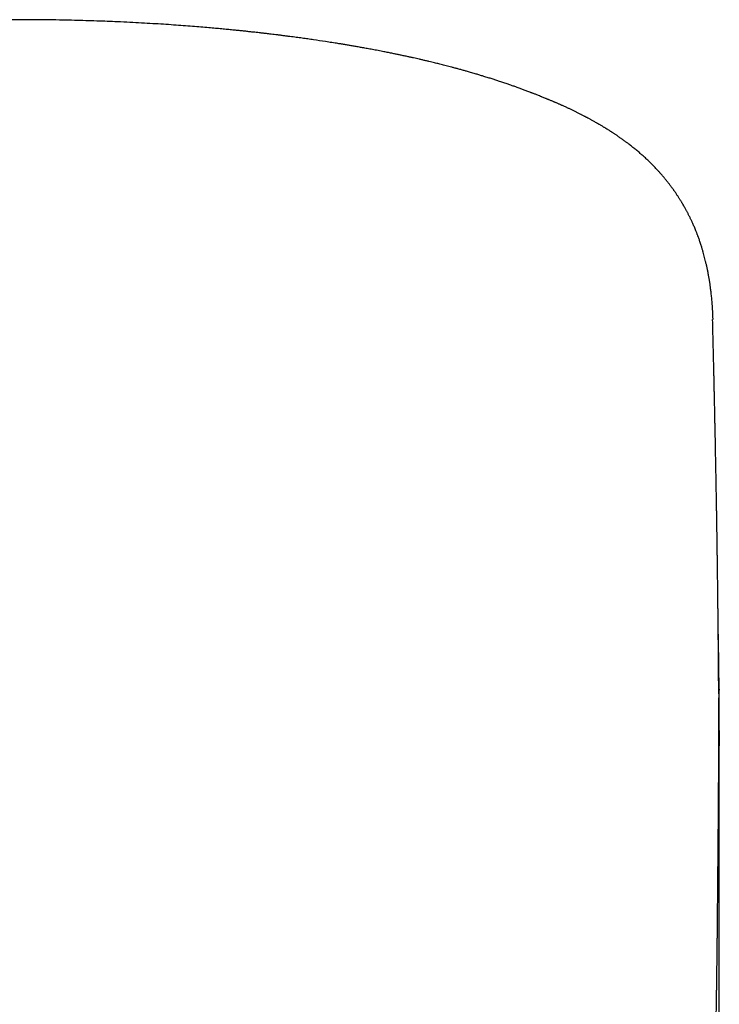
# Model space of a CAD drawing. Header units: millimetres. Extents: x 8 to 763, y 12 to 560.
# Tile 22 of 24: x 395 to 410, y 539 to 560. Entities that reach past the tile are written whole.
import ezdxf

# ---------------------------------------------------------------- set-up
doc = ezdxf.new("R2010")
doc.units = ezdxf.units.MM

msp = doc.modelspace()

# ---------------------------------------------------------------- linework, layer by layer
at = {"color": 7, "linetype": 'Continuous', "lineweight": 30}
msp.add_line((410.206, 545.853), (410.206, 545.829), dxfattribs=at)
for points, knots in [([(406.361, 558.727), (406.356, 558.73), (406.336, 558.738), (406.302, 558.751), (406.263, 558.767), (406.228, 558.781), (406.198, 558.793), (406.173, 558.803), (406.153, 558.81), (406.136, 558.817), (406.121, 558.823), (406.098, 558.832), (406.067, 558.844), (406.028, 558.859), (405.988, 558.874), (405.95, 558.888), (405.913, 558.902), (405.875, 558.916), (405.833, 558.931), (405.789, 558.947), (405.748, 558.961), (405.71, 558.975), (405.673, 558.988), (405.635, 559.001), (405.579, 559.02), (405.504, 559.046), (405.415, 559.075), (405.331, 559.103), (405.247, 559.129), (405.158, 559.157), (405.082, 559.181), (405.021, 559.199), (404.981, 559.211), (404.942, 559.223), (404.9, 559.235), (404.852, 559.249), (404.802, 559.264), (404.756, 559.277), (404.716, 559.288), (404.68, 559.298), (404.644, 559.308), (404.606, 559.319), (404.566, 559.33), (404.516, 559.344), (404.458, 559.359), (404.393, 559.377), (404.33, 559.393), (404.272, 559.408), (404.215, 559.423), (404.163, 559.436), (404.113, 559.449), (404.064, 559.461), (404.013, 559.473), (403.957, 559.487), (403.895, 559.502), (403.827, 559.518), (403.758, 559.534), (403.69, 559.55), (403.626, 559.564), (403.562, 559.579), (403.494, 559.594), (403.433, 559.607), (403.38, 559.619), (403.338, 559.628), (403.297, 559.636), (403.262, 559.644), (403.231, 559.65), (403.201, 559.656), (403.168, 559.663), (403.129, 559.671), (403.07, 559.683), (402.988, 559.7), (402.879, 559.721), (402.761, 559.744), (402.642, 559.766), (402.533, 559.787), (402.432, 559.805), (402.339, 559.821), (402.251, 559.836), (402.18, 559.848), (402.125, 559.858), (402.087, 559.864), (402.053, 559.87), (402.023, 559.875), (401.993, 559.88), (401.956, 559.886), (401.909, 559.893), (401.851, 559.903), (401.786, 559.913), (401.718, 559.923), (401.585, 559.944), (401.434, 559.966), (401.264, 559.991), (401.139, 560.008), (401.009, 560.026), (400.896, 560.041), (400.8, 560.053), (400.724, 560.063), (400.647, 560.073), (400.572, 560.082), (400.502, 560.09), (400.441, 560.098), (400.389, 560.104), (400.346, 560.109), (400.313, 560.113), (400.285, 560.116), (400.26, 560.119), (400.223, 560.123), (400.172, 560.129), (400.103, 560.136), (400.024, 560.145), (399.936, 560.155), (399.841, 560.165), (399.739, 560.175), (399.63, 560.186), (399.513, 560.197), (399.388, 560.209), (399.254, 560.222), (399.104, 560.235), (398.936, 560.249), (398.75, 560.264), (398.551, 560.279), (398.341, 560.295), (398.119, 560.31), (397.887, 560.324), (397.644, 560.338), (397.389, 560.351), (397.141, 560.363), (396.901, 560.373), (396.67, 560.382), (396.432, 560.389), (396.189, 560.396), (395.919, 560.402), (395.628, 560.406), (395.319, 560.41), (395.021, 560.411), (394.733, 560.41), (394.455, 560.407), (394.185, 560.404), (393.923, 560.398), (393.671, 560.392), (393.427, 560.385), (393.193, 560.377), (392.967, 560.368), (392.735, 560.357), (392.499, 560.346), (392.259, 560.333), (392.03, 560.319), (391.812, 560.305), (391.599, 560.29), (391.356, 560.273), (391.081, 560.251), (390.772, 560.224), (390.519, 560.201), (390.322, 560.181), (390.183, 560.167), (390.065, 560.155), (389.971, 560.145), (389.905, 560.137), (389.848, 560.131), (389.805, 560.126), (389.773, 560.123), (389.752, 560.12), (389.734, 560.118), (389.72, 560.117), (389.707, 560.115), (389.692, 560.113), (389.67, 560.111), (389.633, 560.106), (389.581, 560.1), (389.514, 560.092), (389.44, 560.083), (389.361, 560.074), (389.277, 560.063), (389.191, 560.052), (389.1, 560.04), (389.009, 560.028), (388.919, 560.016), (388.831, 560.004), (388.745, 559.992), (388.639, 559.977), (388.515, 559.959), (388.374, 559.938), (388.242, 559.917), (388.143, 559.902), (388.076, 559.891), (388.037, 559.885), (388.004, 559.879), (387.979, 559.875), (387.96, 559.872), (387.942, 559.869), (387.919, 559.865), (387.888, 559.86), (387.849, 559.853), (387.802, 559.845), (387.747, 559.836), (387.686, 559.825), (387.622, 559.814), (387.555, 559.802), (387.486, 559.79), (387.416, 559.777), (387.351, 559.765), (387.29, 559.754), (387.234, 559.743), (387.182, 559.733), (387.131, 559.723), (387.083, 559.714), (387.035, 559.704), (386.987, 559.695), (386.935, 559.684), (386.886, 559.674), (386.842, 559.665), (386.806, 559.658), (386.776, 559.652), (386.753, 559.647), (386.732, 559.642), (386.706, 559.637), (386.671, 559.629), (386.628, 559.62), (386.548, 559.603), (386.466, 559.585), (386.386, 559.567), (386.341, 559.557), (386.302, 559.548), (386.267, 559.54), (386.232, 559.532), (386.196, 559.523), (386.159, 559.514), (386.118, 559.505), (386.073, 559.494), (386.022, 559.482), (385.965, 559.468), (385.904, 559.453), (385.842, 559.437), (385.783, 559.422), (385.728, 559.408), (385.677, 559.395), (385.629, 559.382), (385.582, 559.37), (385.536, 559.358), (385.49, 559.345), (385.446, 559.333), (385.399, 559.32), (385.352, 559.307), (385.303, 559.293), (385.255, 559.28), (385.21, 559.267), (385.167, 559.255), (385.125, 559.242), (385.077, 559.228), (385.026, 559.213), (384.974, 559.197), (384.923, 559.182), (384.881, 559.169), (384.845, 559.158), (384.81, 559.147), (384.769, 559.134), (384.723, 559.12), (384.675, 559.104), (384.628, 559.089), (384.586, 559.075), (384.55, 559.063), (384.519, 559.053), (384.49, 559.043), (384.462, 559.034), (384.423, 559.021), (384.375, 559.004), (384.326, 558.987), (384.287, 558.974), (384.258, 558.963), (384.229, 558.953), (384.201, 558.943), (384.172, 558.933), (384.141, 558.921), (384.107, 558.909), (384.069, 558.895), (384.03, 558.88), (383.992, 558.866), (383.963, 558.855), (383.941, 558.847), (383.924, 558.84), (383.909, 558.835), (383.894, 558.829), (383.874, 558.821), (383.848, 558.811), (383.814, 558.798), (383.774, 558.782), (383.727, 558.763), (383.682, 558.745), (383.652, 558.733), (383.64, 558.728)], [0, 0, 0, 0, 0.001098, 0.00418, 0.006892, 0.009238, 0.011217, 0.012818, 0.01406, 0.014969, 0.015865, 0.016841, 0.018988, 0.021377, 0.023672, 0.025883, 0.027962, 0.030125, 0.032554, 0.035161, 0.037566, 0.039689, 0.041659, 0.043769, 0.046032, 0.051245, 0.056308, 0.060694, 0.06523, 0.069995, 0.075148, 0.077523, 0.079637, 0.081583, 0.083797, 0.086329, 0.089098, 0.091612, 0.093624, 0.095374, 0.097174, 0.099128, 0.101221, 0.103401, 0.106827, 0.110182, 0.113234, 0.116348, 0.118998, 0.121742, 0.124225, 0.126411, 0.128969, 0.131727, 0.13475, 0.138088, 0.141612, 0.144863, 0.147802, 0.150827, 0.154094, 0.157526, 0.159541, 0.161545, 0.163511, 0.165197, 0.166574, 0.167821, 0.169348, 0.171164, 0.173257, 0.177677, 0.182383, 0.188098, 0.19347, 0.198493, 0.202965, 0.207169, 0.211122, 0.214823, 0.216662, 0.218372, 0.219859, 0.221121, 0.222324, 0.223799, 0.225941, 0.228489, 0.23141, 0.234386, 0.237336, 0.248677, 0.253772, 0.259012, 0.264493, 0.270213, 0.273306, 0.276464, 0.279688, 0.282917, 0.285815, 0.288327, 0.290455, 0.292197, 0.293555, 0.294609, 0.295634, 0.296653, 0.29914, 0.301817, 0.305151, 0.308741, 0.312585, 0.316683, 0.321084, 0.325752, 0.330764, 0.336119, 0.341817, 0.348732, 0.356094, 0.3639, 0.372152, 0.380848, 0.389821, 0.399222, 0.409051, 0.419308, 0.427821, 0.436607, 0.445666, 0.454999, 0.464365, 0.476363, 0.488057, 0.499449, 0.510232, 0.520731, 0.530947, 0.54088, 0.55053, 0.559734, 0.568664, 0.577323, 0.585708, 0.595336, 0.604577, 0.613432, 0.6219, 0.630092, 0.638374, 0.650387, 0.662643, 0.675144, 0.680722, 0.686347, 0.69201, 0.695087, 0.697786, 0.700105, 0.702046, 0.703083, 0.703967, 0.704697, 0.705274, 0.705697, 0.706226, 0.707142, 0.708431, 0.71082, 0.713551, 0.716623, 0.720038, 0.723377, 0.726988, 0.730849, 0.734705, 0.738489, 0.742201, 0.74584, 0.749407, 0.755695, 0.761744, 0.767486, 0.772822, 0.774603, 0.776335, 0.777845, 0.778946, 0.77964, 0.78031, 0.781322, 0.782678, 0.784377, 0.786459, 0.788897, 0.791692, 0.79458, 0.797326, 0.800708, 0.803845, 0.806738, 0.809567, 0.812115, 0.814427, 0.816727, 0.819043, 0.821121, 0.823274, 0.82567, 0.828319, 0.830114, 0.831849, 0.833258, 0.834338, 0.835109, 0.836285, 0.837942, 0.840072, 0.84234, 0.849237, 0.851702, 0.853868, 0.855718, 0.857313, 0.858969, 0.860728, 0.862484, 0.864444, 0.866668, 0.869154, 0.871824, 0.875112, 0.878194, 0.881119, 0.883903, 0.886497, 0.888829, 0.891098, 0.893637, 0.895826, 0.89813, 0.90051, 0.902965, 0.905497, 0.908077, 0.910439, 0.912519, 0.914852, 0.917182, 0.920019, 0.922905, 0.925622, 0.928104, 0.929657, 0.931484, 0.933721, 0.936333, 0.938998, 0.941621, 0.943978, 0.94598, 0.947634, 0.94917, 0.950747, 0.952364, 0.955624, 0.958908, 0.960578, 0.96224, 0.963885, 0.965513, 0.967122, 0.968819, 0.970805, 0.973037, 0.975446, 0.977622, 0.979527, 0.980596, 0.981568, 0.982443, 0.983248, 0.984265, 0.985982, 0.988168, 0.990825, 0.993952, 0.997551, 1, 1, 1, 1]), ([(410.074, 553.895), (410.073, 553.902), (410.073, 553.916), (410.072, 553.934), (410.072, 553.95), (410.071, 553.961), (410.071, 553.97), (410.071, 553.978), (410.07, 553.986), (410.07, 553.999), (410.069, 554.017), (410.068, 554.041), (410.067, 554.067), (410.065, 554.093), (410.064, 554.118), (410.062, 554.146), (410.06, 554.177), (410.057, 554.212), (410.055, 554.248), (410.051, 554.29), (410.047, 554.337), (410.042, 554.389), (410.036, 554.44), (410.031, 554.489), (410.025, 554.537), (410.019, 554.58), (410.014, 554.617), (410.01, 554.649), (410.005, 554.679), (410.001, 554.708), (409.996, 554.738), (409.99, 554.77), (409.984, 554.806), (409.978, 554.844), (409.969, 554.892), (409.957, 554.951), (409.943, 555.019), (409.928, 555.086), (409.913, 555.15), (409.898, 555.211), (409.884, 555.269), (409.869, 555.324), (409.855, 555.371), (409.845, 555.408), (409.836, 555.437), (409.826, 555.468), (409.815, 555.503), (409.803, 555.542), (409.789, 555.583), (409.776, 555.622), (409.763, 555.659), (409.751, 555.691), (409.741, 555.718), (409.732, 555.742), (409.722, 555.767), (409.712, 555.793), (409.7, 555.824), (409.684, 555.862), (409.668, 555.902), (409.651, 555.941), (409.636, 555.975), (409.623, 556.004), (409.611, 556.03), (409.598, 556.056), (409.586, 556.082), (409.572, 556.11), (409.558, 556.139), (409.543, 556.168), (409.529, 556.195), (409.516, 556.221), (409.503, 556.245), (409.49, 556.269), (409.476, 556.296), (409.458, 556.327), (409.438, 556.362), (409.418, 556.398), (409.4, 556.428), (409.385, 556.452), (409.373, 556.472), (409.36, 556.492), (409.347, 556.513), (409.332, 556.537), (409.315, 556.563), (409.297, 556.591), (409.279, 556.617), (409.263, 556.642), (409.248, 556.662), (409.236, 556.681), (409.224, 556.698), (409.211, 556.715), (409.198, 556.734), (409.182, 556.755), (409.164, 556.78), (409.145, 556.806), (409.126, 556.831), (409.108, 556.854), (409.093, 556.874), (409.078, 556.892), (409.064, 556.91), (409.049, 556.928), (409.034, 556.947), (409.017, 556.968), (408.997, 556.991), (408.976, 557.016), (408.956, 557.039), (408.939, 557.058), (408.926, 557.074), (408.914, 557.087), (408.903, 557.099), (408.889, 557.115), (408.87, 557.136), (408.844, 557.164), (408.813, 557.196), (408.78, 557.231), (408.745, 557.267), (408.708, 557.303), (408.672, 557.338), (408.636, 557.372), (408.601, 557.404), (408.568, 557.435), (408.536, 557.463), (408.505, 557.491), (408.471, 557.52), (408.436, 557.55), (408.401, 557.579), (408.367, 557.607), (408.333, 557.634), (408.298, 557.662), (408.259, 557.692), (408.224, 557.719), (408.194, 557.741), (408.172, 557.757), (408.153, 557.771), (408.133, 557.786), (408.111, 557.802), (408.086, 557.819), (408.062, 557.836), (408.04, 557.851), (408.021, 557.865), (408.004, 557.877), (407.985, 557.89), (407.964, 557.904), (407.941, 557.919), (407.919, 557.934), (407.898, 557.948), (407.879, 557.96), (407.861, 557.971), (407.842, 557.984), (407.82, 557.998), (407.797, 558.013), (407.776, 558.026), (407.759, 558.036), (407.742, 558.047), (407.724, 558.058), (407.704, 558.07), (407.68, 558.085), (407.654, 558.1), (407.629, 558.115), (407.608, 558.127), (407.591, 558.137), (407.575, 558.147), (407.557, 558.157), (407.533, 558.171), (407.504, 558.187), (407.472, 558.205), (407.445, 558.22), (407.421, 558.234), (407.398, 558.246), (407.374, 558.259), (407.352, 558.271), (407.335, 558.28), (407.321, 558.287), (407.307, 558.295), (407.291, 558.304), (407.268, 558.315), (407.243, 558.328), (407.218, 558.341), (407.195, 558.353), (407.17, 558.366), (407.143, 558.379), (407.116, 558.393), (407.089, 558.406), (407.062, 558.42), (407.032, 558.434), (407.001, 558.449), (406.972, 558.463), (406.944, 558.476), (406.918, 558.488), (406.891, 558.501), (406.861, 558.515), (406.83, 558.529), (406.802, 558.541), (406.778, 558.552), (406.757, 558.562), (406.734, 558.572), (406.71, 558.582), (406.684, 558.594), (406.66, 558.604), (406.64, 558.613), (406.619, 558.621), (406.596, 558.631), (406.569, 558.643), (406.541, 558.655), (406.518, 558.664), (406.501, 558.671), (406.489, 558.676), (406.473, 558.682), (406.453, 558.691), (406.428, 558.701), (406.396, 558.714), (406.373, 558.723), (406.361, 558.728)], [0, 0, 0, 0, 0.003897, 0.008449, 0.011509, 0.013807, 0.015604, 0.017436, 0.019321, 0.021259, 0.026049, 0.031513, 0.037112, 0.043126, 0.048582, 0.053388, 0.061133, 0.068559, 0.075938, 0.083889, 0.094329, 0.105238, 0.115997, 0.12585, 0.134989, 0.144759, 0.151328, 0.15757, 0.163455, 0.169085, 0.174792, 0.181174, 0.188235, 0.195691, 0.203276, 0.216686, 0.229946, 0.24301, 0.255557, 0.266523, 0.276808, 0.286554, 0.295852, 0.300584, 0.305402, 0.310408, 0.316137, 0.322636, 0.329706, 0.335841, 0.341759, 0.346927, 0.351092, 0.354908, 0.358657, 0.362567, 0.367479, 0.373228, 0.37994, 0.386229, 0.391544, 0.395762, 0.399632, 0.403618, 0.407903, 0.411931, 0.41662, 0.421262, 0.425296, 0.429395, 0.433145, 0.436683, 0.440749, 0.445521, 0.451142, 0.457301, 0.462146, 0.465528, 0.468598, 0.471656, 0.475076, 0.478672, 0.483085, 0.487612, 0.491882, 0.495775, 0.499166, 0.50204, 0.504808, 0.507644, 0.510592, 0.514059, 0.51814, 0.522627, 0.527018, 0.530726, 0.534006, 0.537121, 0.540137, 0.542972, 0.546188, 0.54979, 0.553825, 0.558304, 0.56257, 0.565872, 0.568475, 0.570629, 0.572787, 0.574956, 0.579168, 0.584131, 0.590008, 0.596665, 0.603396, 0.609825, 0.61689, 0.623282, 0.629457, 0.635871, 0.641167, 0.646442, 0.652357, 0.658752, 0.665096, 0.670918, 0.676878, 0.682768, 0.689398, 0.697166, 0.701496, 0.705079, 0.708338, 0.711636, 0.715511, 0.720051, 0.724416, 0.728052, 0.731351, 0.734321, 0.737337, 0.741046, 0.745211, 0.749201, 0.752824, 0.756013, 0.758773, 0.762, 0.766124, 0.77039, 0.773892, 0.776593, 0.779257, 0.782332, 0.785861, 0.78991, 0.794478, 0.798965, 0.802539, 0.805159, 0.807657, 0.810731, 0.814281, 0.820005, 0.825246, 0.830257, 0.833612, 0.837437, 0.841714, 0.845649, 0.848247, 0.850356, 0.852329, 0.855071, 0.858626, 0.863426, 0.867471, 0.870766, 0.874934, 0.879441, 0.884041, 0.888118, 0.89235, 0.897236, 0.902404, 0.906962, 0.911337, 0.915487, 0.919468, 0.924096, 0.929628, 0.933856, 0.93739, 0.940458, 0.943898, 0.947786, 0.951886, 0.955534, 0.958638, 0.96131, 0.964828, 0.969053, 0.973631, 0.977507, 0.979376, 0.981024, 0.983181, 0.986164, 0.989966, 0.994581, 1, 1, 1, 1]), ([(410.068, 553.752), (410.068, 553.763), (410.067, 553.814), (410.065, 553.86), (410.063, 553.895)], [0, 0, 0, 0, 0.224768, 1, 1, 1, 1]), ([(410.197, 545.75), (410.197, 545.764), (410.197, 545.799), (410.197, 545.854), (410.196, 545.913), (410.196, 545.967), (410.196, 546.018), (410.195, 546.069), (410.195, 546.121), (410.195, 546.176), (410.194, 546.231), (410.194, 546.281), (410.193, 546.325), (410.193, 546.364), (410.193, 546.407), (410.192, 546.458), (410.192, 546.519), (410.191, 546.583), (410.191, 546.647), (410.19, 546.708), (410.19, 546.778), (410.189, 546.861), (410.188, 546.959), (410.187, 547.053), (410.186, 547.141), (410.185, 547.223), (410.185, 547.308), (410.184, 547.399), (410.183, 547.495), (410.181, 547.589), (410.181, 547.678), (410.18, 547.763), (410.179, 547.85), (410.177, 547.943), (410.176, 548.043), (410.175, 548.145), (410.174, 548.241), (410.173, 548.329), (410.172, 548.41), (410.17, 548.49), (410.169, 548.573), (410.168, 548.661), (410.167, 548.755), (410.165, 548.871), (410.163, 549.011), (410.161, 549.171), (410.159, 549.317), (410.156, 549.447), (410.155, 549.558), (410.153, 549.662), (410.152, 549.753), (410.15, 549.829), (410.149, 549.893), (410.148, 549.958), (410.147, 550.035), (410.145, 550.127), (410.143, 550.234), (410.141, 550.348), (410.139, 550.466), (410.137, 550.587), (410.135, 550.708), (410.132, 550.831), (410.13, 550.955), (410.128, 551.082), (410.125, 551.21), (410.123, 551.337), (410.12, 551.452), (410.118, 551.554), (410.116, 551.645), (410.114, 551.738), (410.112, 551.836), (410.11, 551.94), (410.108, 552.048), (410.105, 552.155), (410.103, 552.259), (410.101, 552.359), (410.099, 552.454), (410.097, 552.543), (410.095, 552.629), (410.093, 552.715), (410.091, 552.804), (410.089, 552.9), (410.086, 553.003), (410.084, 553.111), (410.081, 553.221), (410.078, 553.333), (410.076, 553.424), (410.074, 553.492), (410.073, 553.539), (410.072, 553.584), (410.071, 553.628), (410.07, 553.675), (410.069, 553.716), (410.068, 553.743), (410.068, 553.752)], [0, 0, 0, 0, 0.005023, 0.013056, 0.020446, 0.027174, 0.033423, 0.039421, 0.045937, 0.052973, 0.060031, 0.066286, 0.071724, 0.07635, 0.080927, 0.087721, 0.095308, 0.103585, 0.111616, 0.119176, 0.126272, 0.137712, 0.15015, 0.162757, 0.172934, 0.18274, 0.193253, 0.204685, 0.216987, 0.228909, 0.239918, 0.250019, 0.260763, 0.272434, 0.285037, 0.298216, 0.310351, 0.32124, 0.331026, 0.34068, 0.351081, 0.362226, 0.373909, 0.38605, 0.406003, 0.426205, 0.446302, 0.460839, 0.474787, 0.488066, 0.500171, 0.508786, 0.516611, 0.524452, 0.533067, 0.545415, 0.559032, 0.573351, 0.588211, 0.603608, 0.618929, 0.63377, 0.649647, 0.665593, 0.681682, 0.697783, 0.713203, 0.724909, 0.736124, 0.747622, 0.759889, 0.772929, 0.786739, 0.80041, 0.813303, 0.825971, 0.83779, 0.848995, 0.859668, 0.870015, 0.881136, 0.893194, 0.906192, 0.919731, 0.933528, 0.947586, 0.96169, 0.967651, 0.97344, 0.979056, 0.984498, 0.990073, 0.996647, 1, 1, 1, 1]), ([(410.206, 545.853), (410.206, 545.855), (410.206, 545.873), (410.205, 545.917), (410.204, 545.982), (410.204, 546.054), (410.203, 546.122), (410.202, 546.189), (410.201, 546.245), (410.201, 546.293), (410.2, 546.333), (410.199, 546.378), (410.199, 546.426), (410.198, 546.475), (410.197, 546.522), (410.197, 546.565), (410.196, 546.605), (410.196, 546.64), (410.195, 546.677), (410.194, 546.72), (410.194, 546.776), (410.193, 546.839), (410.192, 546.906), (410.191, 546.974), (410.189, 547.038), (410.188, 547.097), (410.188, 547.151), (410.187, 547.204), (410.186, 547.259), (410.185, 547.308), (410.184, 547.338), (410.184, 547.35)], [0, 0, 0, 0, 0.004289, 0.035676, 0.087633, 0.134819, 0.179041, 0.222225, 0.268052, 0.291511, 0.318104, 0.347835, 0.380706, 0.414703, 0.444929, 0.475429, 0.501586, 0.524875, 0.5453, 0.574755, 0.611766, 0.655882, 0.701424, 0.746861, 0.791574, 0.830591, 0.865481, 0.901057, 0.937812, 0.976484, 1, 1, 1, 1]), ([(410.197, 545.75), (410.197, 545.745), (410.197, 545.719), (410.197, 545.691), (410.197, 545.668)], [0, 0, 0, 0, 0.19852, 1, 1, 1, 1]), ([(410.21, 544.956), (410.21, 544.959), (410.21, 544.972), (410.21, 544.993), (410.21, 545.02), (410.21, 545.042), (410.21, 545.062), (410.21, 545.078), (410.21, 545.093), (410.21, 545.112), (410.21, 545.136), (410.21, 545.166), (410.21, 545.198), (410.21, 545.229), (410.21, 545.26), (410.209, 545.288), (410.209, 545.313), (410.209, 545.339), (410.209, 545.365), (410.209, 545.394), (410.209, 545.424), (410.209, 545.454), (410.209, 545.484), (410.209, 545.513), (410.208, 545.541), (410.208, 545.568), (410.208, 545.593), (410.208, 545.619), (410.208, 545.644), (410.207, 545.669), (410.207, 545.693), (410.207, 545.716), (410.207, 545.737), (410.207, 545.757), (410.206, 545.78), (410.206, 545.799), (410.206, 545.812), (410.206, 545.82), (410.206, 545.827), (410.206, 545.829)], [0, 0, 0, 0, 0.010459, 0.043319, 0.072458, 0.097871, 0.119202, 0.136933, 0.152128, 0.167924, 0.198135, 0.230921, 0.266286, 0.302517, 0.336739, 0.368069, 0.396504, 0.423587, 0.453411, 0.486199, 0.521762, 0.557317, 0.592265, 0.626604, 0.659853, 0.691362, 0.721122, 0.750729, 0.783279, 0.811499, 0.841306, 0.86927, 0.894519, 0.917051, 0.945369, 0.977977, 0.986778, 0.995842, 1, 1, 1, 1]), ([(410.072, 535.934), (410.073, 535.972), (410.076, 536.048), (410.08, 536.159), (410.083, 536.263), (410.086, 536.358), (410.089, 536.443), (410.091, 536.516), (410.093, 536.58), (410.095, 536.635), (410.096, 536.681), (410.097, 536.72), (410.098, 536.749), (410.099, 536.771), (410.099, 536.785), (410.1, 536.797), (410.1, 536.811), (410.101, 536.832), (410.101, 536.86), (410.102, 536.894), (410.104, 536.952), (410.106, 537.029), (410.108, 537.119), (410.111, 537.202), (410.113, 537.282), (410.115, 537.363), (410.117, 537.44), (410.118, 537.512), (410.12, 537.576), (410.121, 537.638), (410.122, 537.69), (410.123, 537.731), (410.124, 537.762), (410.125, 537.788), (410.125, 537.818), (410.126, 537.855), (410.127, 537.903), (410.128, 537.955), (410.129, 538.01), (410.131, 538.069), (410.132, 538.129), (410.133, 538.189), (410.134, 538.248), (410.135, 538.304), (410.136, 538.361), (410.137, 538.416), (410.138, 538.465), (410.139, 538.506), (410.14, 538.537), (410.14, 538.565), (410.141, 538.595), (410.141, 538.632), (410.142, 538.683), (410.143, 538.744), (410.144, 538.811), (410.146, 538.878), (410.147, 538.944), (410.148, 539.007), (410.149, 539.064), (410.149, 539.114), (410.15, 539.154), (410.15, 539.189), (410.151, 539.222), (410.152, 539.26), (410.152, 539.303), (410.153, 539.349), (410.153, 539.391), (410.154, 539.425), (410.154, 539.453), (410.155, 539.479), (410.155, 539.508), (410.156, 539.543), (410.156, 539.584), (410.157, 539.629), (410.157, 539.671), (410.158, 539.707), (410.158, 539.733), (410.158, 539.756), (410.159, 539.779), (410.159, 539.802), (410.159, 539.828), (410.16, 539.865), (410.16, 539.914), (410.161, 539.975), (410.162, 540.032), (410.162, 540.084), (410.163, 540.13), (410.163, 540.173), (410.164, 540.211), (410.164, 540.244), (410.165, 540.278), (410.165, 540.316), (410.166, 540.359), (410.166, 540.406), (410.167, 540.453), (410.167, 540.495), (410.167, 540.531), (410.168, 540.567), (410.168, 540.608), (410.169, 540.657), (410.169, 540.711), (410.17, 540.766), (410.17, 540.818), (410.171, 540.864), (410.171, 540.905), (410.172, 540.94), (410.172, 540.971), (410.172, 541), (410.173, 541.031), (410.173, 541.066), (410.173, 541.109), (410.174, 541.159), (410.174, 541.217), (410.175, 541.274), (410.175, 541.324), (410.176, 541.369), (410.176, 541.415), (410.177, 541.466), (410.177, 541.52), (410.178, 541.572), (410.178, 541.619), (410.178, 541.662), (410.179, 541.702), (410.179, 541.744), (410.18, 541.788), (410.18, 541.832), (410.18, 541.875), (410.181, 541.914), (410.181, 541.952), (410.181, 541.992), (410.182, 542.032), (410.182, 542.074), (410.182, 542.114), (410.183, 542.155), (410.183, 542.201), (410.184, 542.255), (410.184, 542.313), (410.185, 542.37), (410.185, 542.429), (410.186, 542.499), (410.186, 542.577), (410.187, 542.658), (410.188, 542.732), (410.188, 542.801), (410.189, 542.866), (410.189, 542.93), (410.19, 542.997), (410.19, 543.062), (410.191, 543.123), (410.191, 543.176), (410.192, 543.224), (410.192, 543.27), (410.192, 543.319), (410.193, 543.369), (410.193, 543.419), (410.193, 543.463), (410.194, 543.503), (410.194, 543.538), (410.194, 543.57), (410.194, 543.605), (410.195, 543.647), (410.195, 543.695), (410.195, 543.745), (410.195, 543.793), (410.196, 543.837), (410.196, 543.878), (410.196, 543.919), (410.196, 543.962), (410.197, 544.008), (410.197, 544.057), (410.197, 544.104), (410.197, 544.146), (410.198, 544.184), (410.198, 544.22), (410.198, 544.254), (410.198, 544.291), (410.198, 544.334), (410.198, 544.383), (410.199, 544.436), (410.199, 544.49), (410.199, 544.543), (410.199, 544.594), (410.199, 544.642), (410.199, 544.689), (410.199, 544.736), (410.199, 544.784), (410.199, 544.832), (410.2, 544.879), (410.2, 544.92), (410.2, 544.955), (410.2, 544.988), (410.2, 545.022), (410.199, 545.059), (410.199, 545.095), (410.199, 545.131), (410.199, 545.16), (410.199, 545.185), (410.199, 545.206), (410.199, 545.229), (410.199, 545.255), (410.199, 545.283), (410.199, 545.315), (410.199, 545.345), (410.199, 545.371), (410.199, 545.392), (410.199, 545.409), (410.199, 545.425), (410.198, 545.444), (410.198, 545.469), (410.198, 545.498), (410.198, 545.529), (410.198, 545.56), (410.198, 545.591), (410.198, 545.618), (410.197, 545.639), (410.197, 545.653), (410.197, 545.662), (410.197, 545.667), (410.197, 545.668)], [0, 0, 0, 0, 0.009969, 0.02002, 0.029241, 0.037631, 0.045188, 0.05155, 0.057171, 0.062048, 0.066183, 0.069575, 0.072222, 0.074126, 0.075285, 0.075984, 0.077225, 0.079056, 0.081495, 0.084542, 0.088173, 0.096784, 0.104745, 0.112055, 0.118794, 0.125901, 0.133646, 0.139107, 0.144848, 0.150625, 0.155567, 0.15881, 0.161488, 0.163606, 0.165781, 0.169353, 0.173656, 0.17828, 0.183188, 0.18838, 0.193826, 0.199311, 0.204334, 0.209353, 0.214367, 0.219376, 0.223938, 0.227679, 0.230227, 0.232302, 0.234907, 0.238251, 0.242337, 0.248473, 0.254493, 0.26032, 0.266349, 0.272115, 0.277242, 0.281633, 0.285475, 0.287944, 0.290751, 0.294134, 0.2981, 0.302552, 0.306475, 0.309607, 0.311948, 0.314019, 0.316638, 0.319819, 0.32347, 0.327573, 0.331984, 0.334895, 0.337202, 0.339104, 0.341109, 0.343241, 0.345528, 0.348047, 0.353261, 0.358836, 0.364558, 0.36886, 0.37306, 0.377081, 0.380481, 0.383239, 0.3862, 0.389679, 0.393633, 0.398044, 0.402651, 0.406429, 0.409469, 0.412621, 0.416164, 0.42084, 0.426081, 0.431174, 0.435966, 0.440373, 0.444038, 0.447297, 0.450124, 0.452532, 0.455274, 0.458703, 0.462263, 0.467278, 0.472848, 0.478421, 0.483178, 0.486973, 0.490989, 0.496066, 0.501334, 0.506376, 0.510876, 0.514649, 0.518527, 0.522328, 0.526639, 0.53111, 0.535121, 0.538799, 0.542546, 0.546197, 0.550112, 0.554309, 0.558395, 0.561818, 0.566295, 0.571924, 0.577836, 0.583197, 0.588888, 0.595464, 0.604337, 0.612602, 0.620228, 0.627358, 0.634069, 0.640648, 0.647587, 0.655396, 0.661425, 0.667331, 0.67251, 0.677203, 0.68259, 0.688807, 0.694218, 0.699309, 0.703841, 0.707812, 0.711281, 0.714997, 0.720081, 0.725848, 0.731966, 0.737703, 0.743033, 0.747871, 0.752733, 0.757993, 0.763651, 0.769994, 0.776003, 0.781386, 0.786143, 0.790592, 0.794997, 0.799504, 0.805174, 0.811643, 0.818911, 0.826413, 0.833416, 0.840638, 0.847234, 0.853496, 0.860034, 0.866868, 0.873905, 0.880645, 0.887008, 0.891442, 0.896122, 0.901147, 0.906517, 0.912183, 0.917481, 0.922199, 0.9255, 0.928495, 0.931816, 0.935652, 0.940003, 0.944871, 0.949919, 0.9538, 0.957055, 0.959686, 0.961853, 0.964462, 0.968707, 0.97334, 0.978203, 0.983479, 0.988186, 0.992961, 0.996847, 0.998782, 0.999674, 1, 1, 1, 1]), ([(410.208, 544.956), (410.208, 544.895), (410.209, 544.751), (410.203, 544.607), (410.199, 544.523)], [0, 0, 0, 0, 0.416546, 1, 1, 1, 1]), ([(410.209, 535.448), (410.209, 535.65), (410.209, 536.052), (410.209, 536.642), (410.209, 537.221), (410.209, 537.789), (410.209, 538.346), (410.209, 538.882), (410.209, 539.396), (410.209, 539.891), (410.209, 540.375), (410.209, 540.849), (410.209, 541.312), (410.209, 541.765), (410.209, 542.208), (410.209, 542.64), (410.209, 543.062), (410.209, 543.47), (410.209, 543.865), (410.209, 544.247), (410.209, 544.616), (410.209, 544.851), (410.209, 544.967)], [0, 0, 0, 0, 0.052342, 0.104686, 0.157032, 0.209379, 0.261727, 0.314077, 0.363435, 0.412793, 0.462152, 0.511511, 0.560869, 0.610228, 0.659586, 0.708945, 0.758303, 0.807662, 0.856139, 0.904618, 0.953097, 1, 1, 1, 1])]:
    msp.add_open_spline(points, degree=3, knots=knots, dxfattribs=at)

doc.saveas('drawing.dxf')
